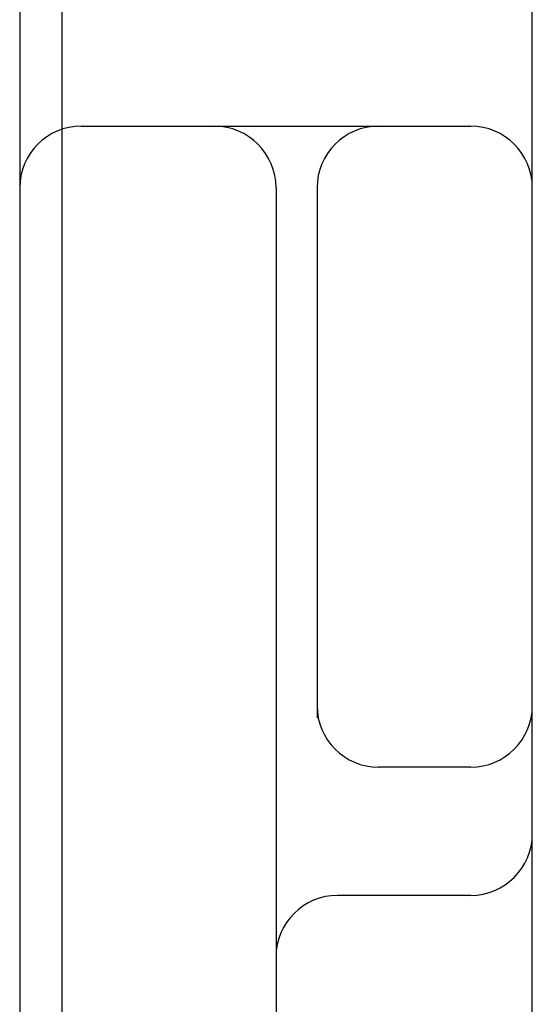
# Model space of a CAD drawing. Header units: inches. Extents: x 0 to 200, y 0 to 129.
# Tile 26 of 118: x 98.129 to 98.254, y 47.912 to 48.152. Entities that reach past the tile are written whole.
import ezdxf

# ---------------------------------------------------------------- set-up
doc = ezdxf.new("R2010")
doc.units = ezdxf.units.IN
doc.header["$LTSCALE"] = 11
doc.header["$MEASUREMENT"] = 0
doc.linetypes.add('HIDDEN', pattern=[0.2, 0.1, -0.1])
doc.layers.add('DEFAULT_2', color=8, linetype='HIDDEN')
doc.layers.add('DOOR_ASSEMBLY', color=7, linetype='CONTINUOUS')

msp = doc.modelspace()

# ---------------------------------------------------------------- linework, layer by layer
at = {"layer": 'DEFAULT_2', "color": 8, "linetype": 'HIDDEN'}
for p, q in [((98.12879, 51.12579), (98.12879, 46.12579)), ((98.25379, 47.50079), (98.25379, 49.75079)), ((98.14379, 48.12579), (98.23879, 48.12579)), ((98.19129, 48.11079), (98.19129, 47.50079)), ((98.20129, 48.11079), (98.20129, 47.98159)), ((98.23879, 47.96954), (98.21629, 47.96954)), ((98.23879, 47.93829), (98.20629, 47.93829))]:
    msp.add_line(p, q, dxfattribs=at)
for centre, start, end in [((98.14379, 48.11079), 90, 180), ((98.17629, 48.11079), 0, 90), ((98.21629, 48.11079), 90, 180), ((98.23879, 48.11079), 0, 90), ((98.21629, 47.98454), 180, 270), ((98.23879, 47.98454), 270, 0), ((98.23879, 47.95329), 270, 360), ((98.20629, 47.92329), 90, 180)]:
    msp.add_arc(centre, 0.015, start, end, dxfattribs=at)
at = {"layer": 'DOOR_ASSEMBLY', "color": 3, "linetype": 'Continuous'}
msp.add_line((98.13904, 79.77179), (98.13904, 17.47979), dxfattribs=at)

doc.saveas('drawing.dxf')
